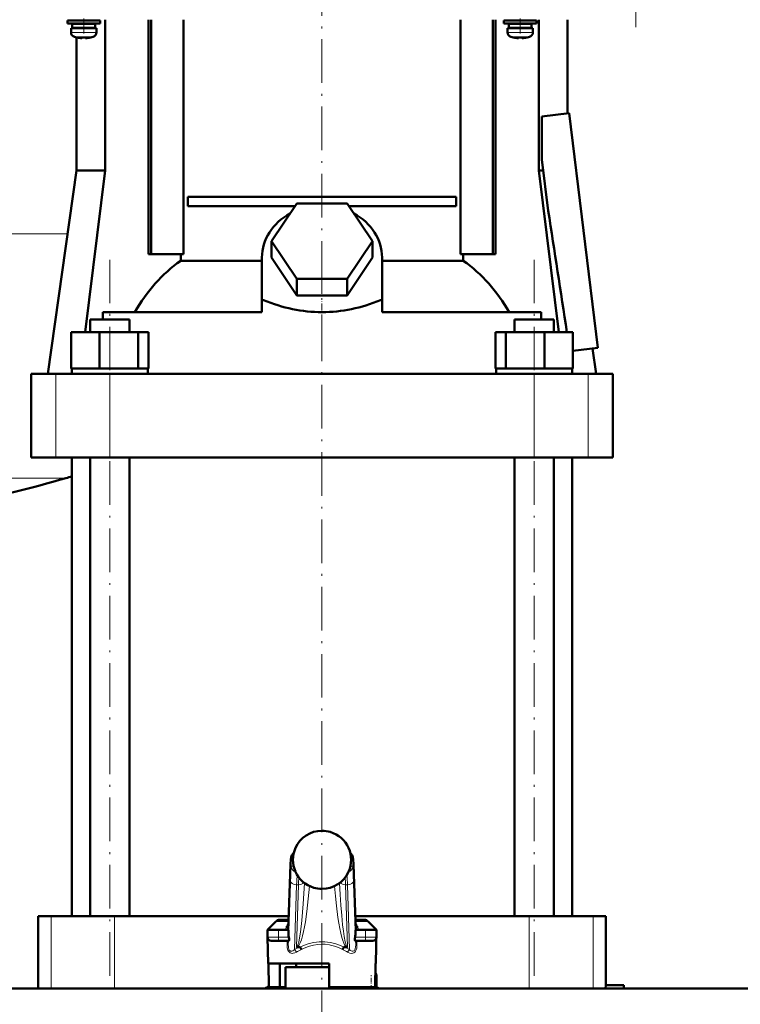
# Model space of a CAD drawing. Extents: x -1351 to 1763, y -1300 to 612.
# Tile 40 of 81: x 38 to 237, y -140 to 131. Entities that reach past the tile are written whole.
import ezdxf

# ---------------------------------------------------------------- set-up
doc = ezdxf.new("R2010")
doc.units = 0
doc.linetypes.add('DASHDOT', pattern=[18.5, 12, -3, 0.5, -3])

msp = doc.modelspace()

# ---------------------------------------------------------------- linework, layer by layer
at = {"color": 7, "linetype": 'DASHDOT', "lineweight": 18}
for p, q in [((207.9, 129.05), (207.9, 321.1)), ((121.6, 58.18), (121.6, 137.7)), ((63.27, -131.83), (63.27, 65.09)), ((179.94, -131.83), (179.94, 65.09)), ((121.6, -240.33), (121.6, 58.59))]:
    msp.add_line(p, q, dxfattribs=at)
at = {"color": 7, "lineweight": 50}
for p, q in [((56.1, 130.83), (51.6, 130.83)), ((51.6, 130.03), (51.6, 130.83)), ((56.1, 130.03), (51.6, 130.03)), ((54.1, 130.83), (54.1, 131.08)), ((54.1, 129.93), (54.1, 130.03)), ((56.1, 130.83), (60.6, 130.83)), ((56.1, 130.03), (60.6, 130.03)), ((58.1, 131.08), (58.1, 130.83)), ((58.1, 130.03), (58.1, 129.93)), ((60.6, 130.03), (60.6, 130.83)), ((62, 131.08), (62, 89.58)), ((73.92, 66.58), (73.92, 131.08)), ((74.63, 66.58), (74.63, 131.08)), ((83.48, 66.58), (83.48, 131.08)), ((159.72, 131.08), (159.72, 66.58)), ((168.58, 66.58), (168.58, 131.08)), ((169.28, 131.08), (169.28, 66.58)), ((176.1, 130.83), (171.6, 130.83)), ((171.6, 130.03), (171.6, 130.83)), ((176.1, 130.03), (171.6, 130.03)), ((174.1, 130.83), (174.1, 131.08)), ((174.1, 129.93), (174.1, 130.03)), ((180.6, 130.83), (176.1, 130.83)), ((180.6, 130.03), (176.1, 130.03)), ((178.1, 131.08), (178.1, 130.83)), ((178.1, 130.03), (178.1, 129.93)), ((180.6, 130.03), (180.6, 130.83)), ((181.2, 131.08), (181.2, 89.58)), ((189.1, 131.08), (189.1, 105.31)), ((52.6, 128.73), (56.1, 128.73)), ((52.6, 127.6), (52.6, 128.73)), ((56.1, 129.93), (52.95, 129.93)), ((52.95, 128.83), (52.95, 129.93)), ((56.1, 128.83), (52.95, 128.83)), ((54.1, 128.73), (54.1, 128.83)), ((59.25, 129.93), (56.1, 129.93)), ((59.25, 128.83), (56.1, 128.83)), ((59.6, 128.73), (56.1, 128.73)), ((58.1, 128.83), (58.1, 128.73)), ((59.25, 129.93), (59.25, 128.83)), ((59.6, 127.6), (59.6, 128.73)), ((172.6, 128.73), (176.1, 128.73)), ((172.6, 127.6), (172.6, 128.73)), ((176.1, 129.93), (172.95, 129.93)), ((172.95, 128.83), (172.95, 129.93)), ((176.1, 128.83), (172.95, 128.83)), ((174.1, 128.73), (174.1, 128.83)), ((179.25, 129.93), (176.1, 129.93)), ((179.25, 128.83), (176.1, 128.83)), ((179.6, 128.73), (176.1, 128.73)), ((178.1, 128.83), (178.1, 128.73)), ((179.25, 129.93), (179.25, 128.83)), ((179.6, 127.6), (179.6, 128.73)), ((54.1, 126.2), (54.1, 89.58)), ((54.17, 126.19), (54.18, 126.2)), ((55.6, 126.2), (55.6, 126.05)), ((56.6, 126.2), (56.6, 126.05)), ((58.02, 126.2), (58.03, 126.19)), ((174.17, 126.19), (174.18, 126.2)), ((175.6, 126.2), (175.6, 126.05)), ((176.6, 126.2), (176.6, 126.05)), ((178.02, 126.2), (178.03, 126.19)), ((182.07, 104.44), (189.57, 105.37)), ((182.07, 92.6), (182.07, 104.44)), ((189.57, 105.37), (197.49, 40.85)), ((183.79, 78.56), (182.07, 92.6)), ((54.1, 89.58), (46.25, 33.68)), ((62, 89.58), (54.1, 89.58)), ((62, 89.58), (56.49, 45.18)), ((181.2, 89.58), (182.44, 89.58)), ((181.2, 89.58), (186.71, 45.18)), ((84.74, 82.33), (158.46, 82.33)), ((84.74, 82.33), (84.74, 79.83)), ((158.46, 82.33), (158.46, 79.83)), ((114.18, 79.83), (84.74, 79.83)), ((107.75, 70.18), (114.67, 80.57)), ((114.67, 80.57), (128.53, 80.57)), ((128.53, 80.57), (135.46, 70.18)), ((158.46, 79.83), (129.02, 79.83)), ((114.67, 59.78), (107.75, 70.18)), ((107.75, 65.68), (107.75, 70.18)), ((135.46, 70.18), (128.53, 59.78)), ((135.46, 65.68), (135.46, 70.18)), ((73.92, 66.58), (74.63, 66.58)), ((74.63, 66.58), (83.48, 66.58)), ((82.75, 64.8), (82.75, 66.58)), ((105.1, 53.99), (105.1, 65.68)), ((114.67, 55.28), (107.75, 65.68)), ((135.46, 65.68), (128.53, 55.28)), ((138.1, 53.99), (138.1, 65.68)), ((159.72, 66.58), (168.58, 66.58)), ((160.45, 66.58), (160.45, 64.8)), ((168.58, 66.58), (169.28, 66.58)), ((82.75, 64.8), (105.1, 64.8)), ((138.1, 64.8), (160.45, 64.8)), ((128.53, 59.78), (114.67, 59.78)), ((114.67, 55.28), (114.67, 59.78)), ((128.53, 55.28), (128.53, 59.78)), ((128.53, 55.28), (114.67, 55.28)), ((105.1, 53.92), (105.54, 53.99)), ((105.1, 53.99), (105.54, 53.99)), ((105.1, 53.99), (105.1, 53.92)), ((105.1, 50.68), (105.1, 53.92)), ((137.67, 53.99), (138.1, 53.92)), ((137.67, 53.99), (138.1, 53.99)), ((138.1, 53.92), (138.1, 53.99)), ((138.1, 50.68), (138.1, 53.92)), ((105.1, 50.68), (61.34, 50.68)), ((61.34, 50.68), (61.34, 48.68)), ((181.86, 50.68), (138.1, 50.68)), ((181.86, 48.68), (181.86, 50.68)), ((57.89, 48.68), (59.46, 48.68)), ((57.89, 45.18), (57.89, 48.68)), ((59.46, 48.68), (68.65, 48.68)), ((68.65, 45.18), (68.65, 48.68)), ((174.56, 48.68), (183.74, 48.68)), ((174.56, 45.18), (174.56, 48.68)), ((183.74, 48.68), (185.32, 48.68)), ((185.32, 45.18), (185.32, 48.68)), ((52.67, 45.18), (60.43, 45.18)), ((52.67, 35.18), (52.67, 45.18)), ((60.43, 45.18), (71.02, 45.18)), ((60.43, 35.18), (60.43, 45.18)), ((71.02, 35.18), (71.02, 45.18)), ((71.02, 45.18), (73.86, 45.18)), ((73.86, 35.18), (73.86, 45.18)), ((169.34, 45.18), (172.18, 45.18)), ((169.34, 35.18), (169.34, 45.18)), ((172.18, 45.18), (182.78, 45.18)), ((172.18, 35.18), (172.18, 45.18)), ((182.78, 45.18), (190.53, 45.18)), ((182.78, 35.18), (182.78, 45.18)), ((190.53, 35.18), (190.53, 45.18)), ((190.53, 40), (197.49, 40.85)), ((195.98, 40.66), (196.96, 33.68)), ((41.6, 33.68), (48.39, 33.68)), ((41.6, 10.68), (41.6, 33.68)), ((48.39, 33.68), (63.26, 33.68)), ((52.67, 35.18), (53.47, 35.18)), ((52.82, 33.68), (52.82, 35.18)), ((53.47, 35.18), (59.63, 35.18)), ((69.27, 33.68), (57.27, 33.68)), ((59.63, 35.18), (60.43, 35.18)), ((60.43, 35.18), (61.52, 35.18)), ((61.52, 35.18), (69.93, 35.18)), ((63.26, 33.68), (179.94, 33.68)), ((69.93, 35.18), (71.02, 35.18)), ((71.02, 35.18), (71.31, 35.18)), ((71.31, 35.18), (73.72, 35.18)), ((73.57, 35.18), (73.86, 35.18)), ((73.72, 35.18), (73.72, 33.68)), ((169.34, 35.18), (169.64, 35.18)), ((169.49, 35.18), (171.89, 35.18)), ((169.49, 33.68), (169.49, 35.18)), ((171.89, 35.18), (172.18, 35.18)), ((172.18, 35.18), (173.27, 35.18)), ((173.27, 35.18), (181.68, 35.18)), ((185.94, 33.68), (173.94, 33.68)), ((179.94, 33.68), (194.81, 33.68)), ((181.68, 35.18), (182.78, 35.18)), ((182.78, 35.18), (183.58, 35.18)), ((183.58, 35.18), (189.73, 35.18)), ((189.73, 35.18), (190.53, 35.18)), ((190.39, 35.18), (190.39, 33.68)), ((194.81, 33.68), (201.6, 33.68)), ((201.6, 10.68), (201.6, 33.68)), ((48.39, 10.68), (41.6, 10.68)), ((63.26, 10.68), (48.39, 10.68)), ((52.85, -115.42), (52.85, 10.68)), ((57.89, -115.42), (57.89, 10.68)), ((179.94, 10.68), (63.26, 10.68)), ((68.65, -115.42), (68.65, 10.68)), ((174.56, -115.42), (174.56, 10.68)), ((194.81, 10.68), (179.94, 10.68)), ((185.32, -115.42), (185.32, 10.68)), ((190.35, -115.42), (190.35, 10.68)), ((201.6, 10.68), (194.81, 10.68)), ((112.43, -116.9), (112.83, -103.9)), ((130.37, -103.9), (130.77, -116.9)), ((44.96, -115.42), (43.6, -115.42)), ((43.6, -115.42), (43.6, -135.27)), ((47.09, -115.42), (44.96, -115.42)), ((64.59, -115.42), (47.09, -115.42)), ((112.48, -115.42), (64.59, -115.42)), ((178.61, -115.42), (130.73, -115.42)), ((196.12, -115.42), (178.61, -115.42)), ((199.6, -115.42), (196.12, -115.42)), ((199.6, -115.42), (199.6, -134.42)), ((108.91, -116.86), (106.6, -119.17)), ((112.45, -116.42), (109.97, -116.42)), ((112.38, -118.03), (112.43, -116.9)), ((112.39, -117.82), (112.38, -117.86)), ((112.38, -117.86), (112.38, -117.88)), ((133.23, -116.42), (130.76, -116.42)), ((130.83, -118.03), (130.77, -116.9)), ((130.82, -117.86), (130.81, -117.82)), ((130.83, -117.88), (130.82, -117.86)), ((134.29, -116.86), (136.6, -119.17)), ((106.6, -119.17), (107.85, -119.17)), ((109.6, -119.17), (106.6, -119.17)), ((106.64, -121.19), (106.6, -119.17)), ((106.76, -128.42), (106.64, -121.19)), ((109.6, -119.17), (112.42, -119.17)), ((112.42, -119.17), (112.42, -120.51)), ((130.78, -119.17), (133.6, -119.17)), ((130.78, -120.51), (130.78, -119.17)), ((136.6, -119.17), (131.25, -119.17)), ((136.6, -119.17), (133.6, -119.17)), ((135.36, -119.17), (136.6, -119.17)), ((136.44, -128.42), (136.6, -119.17)), ((136.57, -121.19), (136.6, -119.17)), ((107.64, -122.17), (109.6, -122.17)), ((112.45, -122.17), (109.6, -122.17)), ((115.51, -123.92), (114.82, -123.92)), ((128.38, -123.92), (127.69, -123.92)), ((133.6, -122.17), (130.75, -122.17)), ((133.6, -122.17), (135.57, -122.17)), ((121.6, -128.42), (106.76, -128.42)), ((106.9, -128.42), (107.01, -134.92)), ((110.02, -128.42), (110.02, -134.92)), ((121.6, -129.42), (111.6, -129.42)), ((111.6, -135.27), (111.6, -129.42)), ((121.6, -129.42), (113.6, -129.42)), ((114.5, -129.42), (114.5, -128.42)), ((123.6, -128.42), (121.6, -128.42)), ((123.6, -129.42), (121.6, -129.42)), ((123.61, -129.42), (121.6, -129.42)), ((123.6, -134.92), (123.6, -128.42)), ((136.3, -128.42), (136.19, -134.92)), ((136.44, -128.42), (136.3, -128.42)), ((136.6, -135.19), (136.6, -131.92)), ((43.6, -135.27), (-21.45, -135.27)), ((-21.45, -135.27), (264.65, -135.27)), ((107.01, -134.92), (110.02, -134.92)), ((111.6, -134.92), (110.02, -134.92)), ((136.19, -134.92), (123.6, -134.92)), ((131.4, -135.27), (131.4, -134.92)), ((199.6, -134.42), (199.57, -135.27)), ((199.6, -134.42), (204.6, -134.42)), ((204.6, -134.42), (204.6, -135.27)), ((264.65, -135.27), (204.6, -135.27))]:
    msp.add_line(p, q, dxfattribs=at)
at = {"color": 7, "linetype": 'DASHDOT', "lineweight": 18, "ltscale": 0.104369}
for p, q in [((56.1, 127.25), (56.1, 131.42)), ((176.1, 127.25), (176.1, 131.42))]:
    msp.add_line(p, q, dxfattribs=at)
at = {"color": 7, "lineweight": 18}
for p, q in [((56.1, 127.6), (52.6, 127.6)), ((56.13, 127.6), (56.1, 127.6)), ((56.13, 127.6), (59.6, 127.6)), ((176.1, 127.6), (172.6, 127.6)), ((176.13, 127.6), (176.1, 127.6)), ((176.13, 127.6), (179.6, 127.6)), ((56.1, 126.35), (53.53, 126.35)), ((56.13, 126.35), (56.1, 126.35)), ((58.67, 126.35), (56.13, 126.35)), ((176.1, 126.35), (173.53, 126.35)), ((176.13, 126.35), (176.1, 126.35)), ((178.67, 126.35), (176.13, 126.35)), ((-38.4, 72.23), (51.66, 72.23)), ((48.39, 10.68), (48.39, 33.68)), ((63.26, 10.68), (63.26, 33.68)), ((179.94, 10.68), (179.94, 33.68)), ((194.81, 10.68), (194.81, 33.68)), ((-38.4, 5.03), (51.2, 5.03)), ((121.6, -91.93), (121.6, -91.93)), ((123.87, -92.26), (123.87, -92.26)), ((113.62, -99.42), (113.17, -99.42)), ((130.04, -99.42), (129.59, -99.42)), ((113.17, -101.67), (113.8, -101.67)), ((129.41, -101.67), (130.04, -101.67)), ((112.42, -120.51), (112.88, -105.55)), ((112.83, -103.96), (112.43, -116.96)), ((112.83, -103.9), (112.83, -103.96)), ((114.29, -103.17), (114.29, -103.18)), ((130.32, -105.55), (130.78, -120.51)), ((130.77, -116.96), (130.37, -103.96)), ((114.63, -106.79), (114.08, -124.61)), ((114.6, -123.87), (115.13, -106.79)), ((115.13, -106.79), (114.63, -106.79)), ((116.79, -106.36), (116.79, -106.31)), ((116.79, -106.36), (116.81, -106.33)), ((119.32, -107.59), (119.32, -107.58)), ((121.6, -107.92), (121.6, -107.92)), ((126.41, -106.36), (126.39, -106.33)), ((126.41, -106.31), (126.41, -106.36)), ((128.58, -106.79), (128.08, -106.79)), ((128.08, -106.79), (128.6, -123.87)), ((129.12, -124.61), (128.58, -106.79)), ((47.09, -115.42), (47.09, -135.27)), ((64.59, -115.42), (64.59, -135.27)), ((178.61, -115.42), (178.61, -135.27)), ((196.12, -115.42), (196.12, -135.27)), ((112.43, -116.86), (108.91, -116.86)), ((112.34, -118.41), (112.37, -119.17)), ((112.43, -116.9), (112.43, -116.96)), ((134.29, -116.86), (130.77, -116.86)), ((130.84, -119.17), (130.87, -118.41)), ((109.6, -121.19), (106.64, -121.19)), ((109.6, -121.19), (109.6, -119.17)), ((109.6, -121.19), (112.49, -121.19)), ((109.6, -121.19), (109.6, -122.17)), ((111.6, -119.17), (111.6, -119.13)), ((130.72, -121.19), (133.6, -121.19)), ((131.6, -119.13), (131.61, -119.17)), ((133.6, -121.19), (133.6, -119.17)), ((136.57, -121.19), (133.6, -121.19)), ((133.6, -122.17), (133.6, -121.19)), ((111.98, -123.32), (111.98, -122.17)), ((112.34, -122.17), (112.34, -123.34)), ((112.34, -123.34), (112.37, -122.17)), ((130.83, -122.17), (130.87, -123.34)), ((130.87, -123.34), (130.87, -122.17)), ((131.22, -122.17), (131.22, -123.32)), ((136.24, -131.92), (136.6, -131.92)), ((134.7, -135.27), (135.1, -135.19)), ((135.1, -135.19), (135.1, -134.92)), ((135.1, -135.19), (135.12, -135.27)), ((136.6, -135.19), (135.1, -135.19))]:
    msp.add_line(p, q, dxfattribs=at)
at = {"color": 7, "linetype": 'DASHDOT', "lineweight": 18, "ltscale": 0.000941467}
for p, q in [((55.1, 126.05), (55.1, 126.01)), ((175.1, 126.05), (175.1, 126.01))]:
    msp.add_line(p, q, dxfattribs=at)
at = {"color": 7, "linetype": 'DASHDOT', "lineweight": 18, "ltscale": 0.000794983}
for p, q in [((57.1, 126.05), (57.1, 126.02)), ((177.1, 126.05), (177.1, 126.02))]:
    msp.add_line(p, q, dxfattribs=at)
at = {"color": 7, "linetype": 'DASHDOT', "lineweight": 18, "ltscale": 0.159259}
msp.add_line((121.6, 48.15), (121.6, 54.52), dxfattribs=at)
at = {"color": 7, "linetype": 'DASHDOT', "lineweight": 18, "ltscale": 0.090015}
for p, q in [((109.6, -118.87), (109.6, -122.47)), ((133.6, -122.47), (133.6, -118.87))]:
    msp.add_line(p, q, dxfattribs=at)
at = {"color": 7, "linetype": 'DASHDOT', "lineweight": 18, "ltscale": 0.098109}
msp.add_line((135.1, -135.52), (135.1, -131.6), dxfattribs=at)
at = {"color": 7, "linetype": 'DASHDOT', "lineweight": 18, "ltscale": 0.012678}
msp.add_line((134.66, -135.28), (135.16, -135.18), dxfattribs=at)
at = {"color": 7, "lineweight": 50}
for points in [[(55.6, 126.05), (55.6, 126.04), (55.6, 126.04), (55.59, 126.04), (55.57, 126.03), (55.51, 126.02), (55.1, 126.05)], [(56.6, 126.05), (56.6, 126.04), (56.61, 126.04), (56.62, 126.03), (56.65, 126.03)], [(56.6, 126.05), (56.6, 126.04), (56.61, 126.04), (56.61, 126.04), (56.63, 126.03), (56.68, 126.03), (56.83, 126.03), (57.1, 126.05)], [(175.6, 126.05), (175.6, 126.04), (175.6, 126.04), (175.59, 126.04), (175.57, 126.03), (175.51, 126.02), (175.1, 126.05)], [(176.6, 126.05), (176.6, 126.04), (176.61, 126.04), (176.62, 126.03), (176.65, 126.03)], [(176.6, 126.05), (176.6, 126.04), (176.61, 126.04), (176.61, 126.04), (176.63, 126.03), (176.68, 126.03), (176.83, 126.03), (177.1, 126.05)], [(112.83, -103.9), (112.94, -101.13), (113.05, -99.8), (113.14, -99.15), (113.3, -98.65), (113.54, -98.24), (113.86, -97.9)], [(130.37, -103.9), (130.26, -101.13), (130.16, -99.8), (130.06, -99.15), (129.9, -98.65), (129.66, -98.24), (129.34, -97.9)], [(111.72, -118.47), (112.06, -118.31), (112.25, -118.12), (112.38, -117.88)], [(112.49, -121.19), (112.57, -121.68), (112.58, -121.89), (112.55, -122.07), (112.52, -122.13), (112.48, -122.17), (112.45, -122.17)], [(130.75, -122.17), (130.71, -122.16), (130.69, -122.14), (130.65, -122.06), (130.62, -121.76), (130.64, -121.58), (130.72, -121.19)], [(115.51, -123.92), (115.56, -123.93), (115.59, -123.93), (115.62, -123.95)], [(127.59, -123.95), (127.6, -123.94), (127.62, -123.93), (127.69, -123.92)]]:
    msp.add_lwpolyline(points, dxfattribs=at)
at = {"color": 7, "lineweight": 18}
for points in [[(113.17, -99.42), (113.16, -99.43), (113.15, -99.43), (113.14, -99.45), (113.12, -99.49), (113.09, -99.63), (113.04, -100), (112.94, -101.29), (112.83, -103.96)], [(130.37, -103.96), (130.25, -101), (130.17, -100.07), (130.11, -99.62), (130.08, -99.49), (130.06, -99.44), (130.05, -99.43), (130.04, -99.42), (130.04, -99.42)], [(112.88, -105.55), (112.98, -103.15), (113.04, -102.29), (113.12, -101.74), (113.14, -101.7), (113.15, -101.68), (113.16, -101.67), (113.17, -101.67)], [(130.04, -101.67), (130.05, -101.68), (130.05, -101.68), (130.06, -101.69), (130.07, -101.72), (130.14, -102.12), (130.22, -103.11), (130.32, -105.55)], [(128.58, -106.79), (128.48, -104.82), (128.43, -104.1)], [(114.6, -123.87), (114.66, -123.86), (114.79, -123.74), (114.99, -123.32), (115.21, -122.57), (115.45, -121.35), (115.69, -119.78), (116.06, -116.58), (116.45, -112.05), (116.79, -106.36)], [(118.13, -107.13), (117.83, -110.64), (117.45, -114.1), (117.04, -116.95), (116.81, -118.32), (116.55, -119.61), (116.26, -120.82), (115.95, -121.9), (115.71, -122.57), (115.46, -123.14), (115.26, -123.48), (115.06, -123.74), (114.82, -123.92)], [(128.38, -123.92), (128.21, -123.8), (128.04, -123.62), (127.83, -123.29), (127.62, -122.87), (127.34, -122.15), (127.07, -121.31), (126.77, -120.12), (126.49, -118.82), (126.23, -117.35), (125.99, -115.81), (125.58, -112.61), (125.3, -109.88), (125.07, -107.13)], [(126.41, -106.36), (126.58, -109.43), (126.78, -112.42), (127.01, -115.21), (127.27, -117.79), (127.47, -119.5), (127.69, -120.98), (127.97, -122.44), (128.11, -122.98), (128.24, -123.38), (128.36, -123.66), (128.48, -123.82), (128.56, -123.86), (128.6, -123.87)], [(112.43, -116.96), (112.39, -117.98), (112.34, -118.38), (112.34, -118.41)], [(130.87, -118.41), (130.85, -118.35), (130.83, -118.11), (130.77, -116.96)], [(114.56, -125.3), (114.13, -125.51), (113.7, -125.63), (113.43, -125.65), (113.16, -125.61), (112.89, -125.52), (112.63, -125.35), (112.37, -125.05), (112.21, -124.73), (112.04, -124.09), (111.98, -123.32)], [(111.98, -123.32), (112.27, -123.33), (112.33, -123.34), (112.33, -123.34), (112.34, -123.34)], [(112.34, -123.34), (112.35, -123.74), (112.39, -124.12), (112.49, -124.47), (112.61, -124.72), (112.77, -124.9), (112.92, -125), (113.09, -125.04), (113.35, -125.03), (113.6, -124.94), (113.85, -124.79), (114.08, -124.61)], [(121.6, -123.11), (120.45, -123.17), (119.3, -123.35), (118.16, -123.64), (117.6, -123.84), (116.5, -124.31), (115.97, -124.58)], [(127.23, -124.58), (126.14, -124.05), (125.03, -123.64), (123.92, -123.35), (123.63, -123.29), (122.47, -123.14), (121.6, -123.11)], [(131.22, -123.32), (131.15, -124.19), (131.01, -124.69), (130.85, -125.01), (130.61, -125.31), (130.35, -125.5), (130.08, -125.61), (129.68, -125.64), (129.26, -125.57), (128.77, -125.37), (128.65, -125.3)], [(129.12, -124.61), (129.37, -124.81), (129.63, -124.95), (129.9, -125.03), (130.12, -125.04), (130.32, -124.98), (130.5, -124.84), (130.64, -124.64), (130.76, -124.33), (130.83, -123.97), (130.87, -123.34)], [(131.22, -123.32), (130.9, -123.33), (130.87, -123.34), (130.87, -123.34), (130.87, -123.34)]]:
    msp.add_lwpolyline(points, dxfattribs=at)
at = {"color": 7, "lineweight": 50}
for centre, radius, start, end in [((53.9, 127.6), 1.3, 180, 253.3985), ((58.3, 127.6), 1.3, 286.6016, 360), ((173.9, 127.6), 1.3, 180, 253.3985), ((178.3, 127.6), 1.3, 286.6016, 360), ((56.1, 134.98), 9, 253.3985, 257.6222), ((56.1, 134.98), 8.99, 257.6503, 263.6107), ((56.1, 134.98), 8.99, 257.6503, 263.6107), ((55.56, 130.06), 4.04, 263.5178, 266.839), ((56.1, 136.09), 9.9, 267.106, 269.9999), ((56.1, 136.09), 9.9, 267.106, 269.9999), ((56.1, 136.09), 9.9, 269.9998, 272.8943), ((56.1, 136.09), 9.9, 269.9998, 272.8943), ((56.68, 129.6), 3.58, 272.1823, 275.7449), ((56.1, 134.98), 8.99, 276.3897, 282.3492), ((56.1, 134.98), 8.99, 276.3893, 282.3497), ((56.1, 134.98), 9, 282.3778, 286.6016), ((176.1, 134.98), 9, 253.3985, 257.6222), ((176.1, 134.98), 8.99, 257.6503, 263.6107), ((176.1, 134.98), 8.99, 257.6503, 263.6107), ((175.56, 130.06), 4.04, 263.5178, 266.839), ((176.1, 136.09), 9.9, 267.106, 269.9999), ((176.1, 136.09), 9.9, 267.106, 269.9999), ((176.1, 136.09), 9.9, 269.9998, 272.8943), ((176.1, 136.09), 9.9, 269.9998, 272.8943), ((176.68, 129.6), 3.58, 272.1823, 275.7449), ((176.1, 134.98), 8.99, 276.3897, 282.3492), ((176.1, 134.98), 8.99, 276.3893, 282.3497), ((176.1, 134.98), 9, 282.3778, 286.6016), ((-15443.13, -2359.06), 15815.9, 8.743656, 8.866025), ((31.6, 72.23), 70.01, 286.2603, 287.672), ((-38.4, 312.23), 320, 280.9286, 286.2602), ((121.6, -99.93), 8, 89.9705, 155.9552), ((121.6, -99.95), 8.02, 73.5878, 89.9927), ((121.61, -99.93), 8, 24.0394, 73.6004), ((121.61, -99.92), 8, 156.0284, 203.9971), ((116.12, -97.48), 2, 155.9889, 156.0275), ((127.08, -97.48), 2, 23.9725, 24.0111), ((121.6, -99.92), 8, 336.0028, 23.9716), ((121.6, -99.92), 8, 204.0405, 253.4621), ((121.6, -99.92), 8, 269.9786, 335.9524), ((121.6, -99.92), 7.99, 253.4304, 270.0144), ((109.97, -117.92), 1.5, 90, 135.0001), ((133.23, -117.92), 1.5, 45, 90), ((107.64, -121.17), 1, 181, 270), ((115.95, -120.52), 3.53, 179.9035, 191.0163), ((127.25, -120.52), 3.53, 348.9837, 0.0965), ((135.57, -121.17), 1, 270, 359), ((114.8, -123.51), 0.412, 241.0787, 272.9093), ((113.6, -125.51), 2.55, 21.3992, 37.6554), ((129.61, -125.51), 2.56, 142.3589, 158.587), ((128.4, -123.51), 0.412, 267.1011, 298.9205), ((135.1, -131.92), 1.5, 0, 39.45), ((121.6, -165.42), 34, 115.416, 117.531), ((121.6, -165.42), 34, 115.4159, 117.5309), ((121.6, -165.42), 34, 62.469, 63.8211), ((121.6, -165.42), 34, 62.4691, 63.8211), ((135.1, -135.19), 1.5, 356.9508, 360)]:
    msp.add_arc(centre, radius, start, end, dxfattribs=at)
at = {"color": 7, "lineweight": 18}
for centre, radius, start, end in [((121.6, -99.93), 8, 89.9649, 155.9372), ((121.6, -99.96), 8.02, 73.5462, 89.9904), ((121.61, -99.93), 7.99, 24.0436, 73.5637), ((121.61, -99.92), 8, 156.0287, 179.9997), ((121.6, -99.92), 8, 0.0024, 23.9698), ((121.57, -99.93), 7.97, 179.9852, 184.4144), ((121.6, -99.92), 8, 336.0013, 0.0052), ((121.6, -99.92), 8, 184.4035, 203.9729), ((121.59, -99.92), 7.99, 204.0462, 253.466), ((182.85, -108.98), 67.76, 176.4224, 178.1498), ((121.61, -99.92), 8, 269.9715, 335.9382), ((60.36, -108.98), 67.75, 1.8502, 3.5779), ((121.6, -99.91), 8.01, 253.4962, 270.004), ((115.05, -119.41), 3.46, 164.2607, 175.3693), ((115.22, -119.57), 3.67, 139.6506, 162.6124), ((114.18, -118.28), 1.85, 167.3382, 179.2486), ((114.08, -118.29), 1.75, 179.0325, 184.0075), ((128, -119.56), 3.65, 17.3191, 40.3999), ((129.02, -118.28), 1.85, 0.7514, 12.6618), ((129.12, -118.29), 1.75, 355.9925, 0.9676), ((128.05, -119.43), 3.57, 4.8309, 15.6239), ((121.6, -138.34), 15.65, 112.9071, 118.7129), ((121.6, -138.34), 15.65, 61.2871, 67.0929), ((122.08, -138.24), 14.96, 114.0948, 120.1875), ((121.15, -138.2), 14.92, 59.8532, 65.964)]:
    msp.add_arc(centre, radius, start, end, dxfattribs=at)
at = {"color": 7, "lineweight": 50}
for centre, major_axis, ratio, start_param, end_param in [((121.6, 65.68), (16.5, 0), 0.866025, 2.133116, 3.141593), ((121.6, 65.68), (16.5, 0), 0.866025, 0, 1.008477), ((103.94, 26.34), (0, 45.33), 0.882948, 0.557887, 1.00418), ((139.3, 26.39), (0.14, -45.28), 0.882951, 2.134136, 2.580766), ((121.61, 168.83), (-0.02, -118.16), 0.577492, 6.04561, 6.283258), ((121.54, 169.84), (0.09, -119.18), 0.575043, 6.282729, 6.519362), ((132.17, -117.48), (1.35, 0.36), 0.735808, 3.171103, 3.997135)]:
    msp.add_ellipse(centre, major_axis=major_axis, ratio=ratio, start_param=start_param, end_param=end_param, dxfattribs=at)
at = {"color": 7, "lineweight": 18}
for centre, major_axis, ratio, start_param, end_param in [((115.16, -99.42), (0, -2), 0.999534, 3.852299, 4.712389), ((128.04, -99.42), (0, 2), 0.999534, 4.712389, 5.572535), ((114.91, -101.67), (0, -1.75), 0.999534, 4.712389, 5.964241), ((128.29, -101.67), (0, 1.75), 0.999534, 3.460428, 4.712389), ((114.63, -105.55), (1.75, -0.05), 0.706942, 3.184784, 4.733985), ((114.91, -114.88), (0, -11.45), 0.035255, 3.486466, 3.928659), ((128.58, -105.55), (1.75, 0.05), 0.706942, 4.690793, 6.239994), ((128.37, -103.96), (2, 0.06), 0.706942, 6.239994, 6.283312), ((115.13, -105.55), (1.75, -0.05), 0.706942, 4.733985, 5.780559), ((128.08, -105.55), (1.75, 0.05), 0.706942, 3.644089, 4.690793), ((110.94, -118.14), (1.4, -0.06), 0.793794, 5.238889, 6.233122), ((110.94, -118.41), (1.4, 0.06), 0.806192, 5.490007, 6.231547), ((114.32, -118.42), (0, -2), 0.999534, 4.467424, 4.629996), ((128.77, -116.96), (2, 0.06), 0.706942, 6.239994, 6.28376), ((128.88, -118.42), (0, 2), 0.999534, 4.794782, 4.957353), ((132.27, -118.14), (1.4, 0.06), 0.793794, 3.191656, 4.185889), ((132.27, -118.41), (1.4, -0.06), 0.806192, 3.193231, 3.934771), ((120.85, -136.95), (-4.89, -13.75), 0.916114, 3.456304, 3.909859), ((122.36, -136.95), (4.89, -13.75), 0.916114, 2.373327, 2.826882), ((114.08, -125.32), (0.48, -0.877), 0.433048, 1.357244, 2.239737), ((129.12, -125.32), (-0.48, -0.877), 0.433048, 4.043448, 4.925941)]:
    msp.add_ellipse(centre, major_axis=major_axis, ratio=ratio, start_param=start_param, end_param=end_param, dxfattribs=at)

doc.saveas('drawing.dxf')
